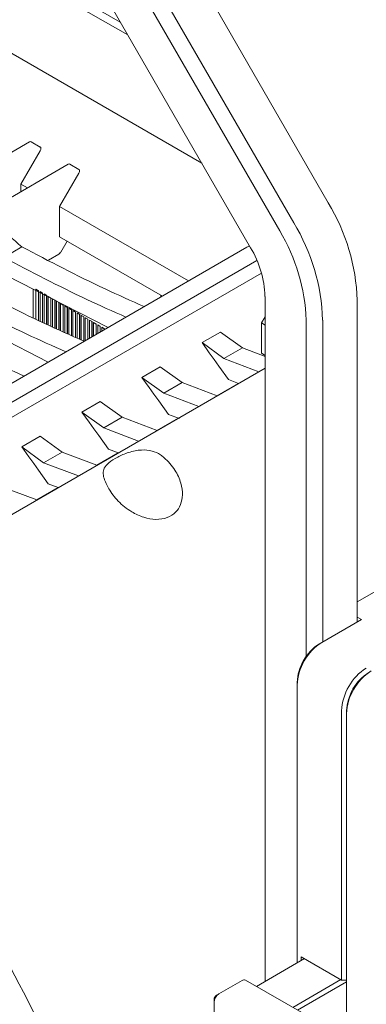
# Model space of a CAD drawing. Header units: millimetres. Extents: x 63 to 559, y 25 to 389.
# Tile 85 of 88: x 465.58 to 473.02, y 329.09 to 350.22. Entities that reach past the tile are written whole.
import ezdxf

# ---------------------------------------------------------------- set-up
doc = ezdxf.new("R2010")
doc.units = ezdxf.units.MM

msp = doc.modelspace()

# ---------------------------------------------------------------- linework, layer by layer
at = {"color": 7, "linetype": 'Continuous', "lineweight": 15}
for p, q in [((472.203, 346.295), (468.478, 352.747)), ((467.736, 352.318), (471.461, 345.866)), ((471.159, 345.692), (467.434, 352.144)), ((469.488, 347.142), (461.254, 351.896)), ((466.809, 351.783), (470.534, 345.331)), ((465.972, 351.009), (467.897, 349.898)), ((466.699, 350.773), (467.738, 350.173)), ((465.789, 347.601), (453.827, 340.696)), ((466.018, 347.492), (465.824, 347.604)), ((466.018, 347.41), (465.606, 346.695)), ((466.619, 347.121), (454.624, 340.196)), ((466.849, 347.012), (466.655, 347.125)), ((466.436, 346.216), (466.849, 346.931)), ((465.606, 346.536), (465.606, 346.695)), ((465.606, 346.695), (465.744, 346.616)), ((466.436, 346.216), (466.436, 345.564)), ((466.436, 346.216), (469.205, 344.617)), ((466.436, 345.564), (468.641, 344.291)), ((470.456, 345.339), (458.735, 338.573)), ((465.627, 345.347), (465.238, 345.123)), ((466.458, 345.233), (466.596, 345.472)), ((466.421, 345.193), (466.193, 345.062)), ((459.088, 338.369), (470.672, 345.055)), ((470.768, 344.785), (459.371, 338.205)), ((465.283, 344.741), (467.476, 343.619)), ((465.868, 343.828), (465.868, 344.441)), ((465.926, 344.438), (465.93, 344.44)), ((465.98, 344.407), (465.926, 344.438)), ((465.926, 344.438), (465.926, 343.799)), ((465.983, 344.409), (465.93, 344.44)), ((465.98, 344.407), (465.983, 344.409)), ((465.98, 343.772), (465.98, 344.407)), ((465.983, 343.77), (465.983, 344.409)), ((466.015, 344.387), (466.018, 344.389)), ((466.068, 344.356), (466.015, 344.387)), ((466.015, 344.387), (466.015, 343.754)), ((466.071, 344.358), (466.018, 344.389)), ((466.068, 344.356), (466.071, 344.358)), ((466.068, 343.727), (466.068, 344.356)), ((466.071, 343.726), (466.071, 344.358)), ((466.103, 344.336), (466.107, 344.338)), ((466.156, 344.305), (466.103, 344.336)), ((466.103, 344.336), (466.103, 343.709)), ((466.16, 344.307), (466.107, 344.338)), ((466.156, 344.305), (466.16, 344.307)), ((466.156, 343.685), (466.156, 344.305)), ((466.16, 343.683), (466.16, 344.307)), ((466.192, 344.285), (466.195, 344.287)), ((466.245, 344.254), (466.192, 344.285)), ((466.192, 344.285), (466.192, 343.669)), ((466.248, 344.256), (466.195, 344.287)), ((466.245, 344.254), (466.248, 344.256)), ((466.245, 343.645), (466.245, 344.254)), ((466.248, 343.643), (466.248, 344.256)), ((468.608, 344.272), (468.608, 344.31)), ((470.844, 344.286), (470.844, 329.582)), ((466.28, 344.234), (466.284, 344.236)), ((466.28, 344.234), (466.28, 343.629)), ((466.337, 344.205), (466.284, 344.236)), ((466.333, 343.605), (466.333, 344.203)), ((466.337, 343.603), (466.337, 344.205)), ((466.421, 344.152), (466.368, 344.183)), ((466.368, 344.183), (466.368, 343.589)), ((466.421, 344.152), (466.425, 344.154)), ((466.421, 343.565), (466.421, 344.152)), ((466.425, 343.564), (466.425, 344.154)), ((466.457, 344.132), (466.46, 344.134)), ((466.51, 344.101), (466.457, 344.132)), ((466.457, 344.132), (466.457, 343.549)), ((466.513, 344.103), (466.46, 344.134)), ((466.51, 344.101), (466.513, 344.103)), ((466.51, 343.525), (466.51, 344.101)), ((466.513, 343.524), (466.513, 344.103)), ((466.545, 344.081), (466.549, 344.083)), ((466.598, 344.05), (466.545, 344.081)), ((466.545, 344.081), (466.545, 343.509)), ((466.602, 344.052), (466.549, 344.083)), ((466.598, 344.05), (466.602, 344.052)), ((466.598, 343.486), (466.598, 344.05)), ((466.602, 343.484), (466.602, 344.052)), ((472.824, 337.299), (472.824, 344.204)), ((463.993, 343.996), (466.174, 342.88)), ((466.634, 344.03), (466.637, 344.032)), ((466.687, 343.999), (466.634, 344.03)), ((466.634, 344.03), (466.634, 343.47)), ((466.69, 344.001), (466.637, 344.032)), ((466.687, 343.999), (466.69, 344.001)), ((466.687, 343.446), (466.687, 343.999)), ((466.69, 343.444), (466.69, 344.001)), ((466.722, 343.979), (466.726, 343.981)), ((466.775, 343.948), (466.722, 343.979)), ((466.722, 343.979), (466.722, 343.43)), ((466.779, 343.95), (466.726, 343.981)), ((466.775, 343.948), (466.779, 343.95)), ((466.775, 343.406), (466.775, 343.948)), ((466.779, 343.404), (466.779, 343.95)), ((466.81, 343.928), (466.814, 343.93)), ((466.863, 343.897), (466.81, 343.928)), ((466.81, 343.928), (466.81, 343.39)), ((466.867, 343.899), (466.814, 343.93)), ((466.863, 343.897), (466.867, 343.899)), ((466.863, 343.366), (466.863, 343.897)), ((466.867, 343.364), (466.867, 343.899)), ((466.899, 343.877), (466.902, 343.879)), ((466.952, 343.846), (466.899, 343.877)), ((466.899, 343.877), (466.899, 343.35)), ((466.955, 343.848), (466.902, 343.879)), ((466.952, 343.846), (466.955, 343.848)), ((466.952, 343.326), (466.952, 343.846)), ((466.955, 343.325), (466.955, 343.848)), ((470.767, 343.715), (470.844, 343.849)), ((466.987, 343.826), (466.991, 343.828)), ((467.04, 343.795), (466.987, 343.826)), ((466.987, 343.826), (466.987, 343.337)), ((467.044, 343.797), (466.991, 343.828)), ((467.04, 343.795), (467.044, 343.797)), ((467.04, 343.367), (467.04, 343.795)), ((467.044, 343.369), (467.044, 343.797)), ((467.076, 343.775), (467.079, 343.777)), ((467.129, 343.744), (467.076, 343.775)), ((467.076, 343.775), (467.076, 343.388)), ((467.132, 343.746), (467.079, 343.777)), ((467.129, 343.744), (467.132, 343.746)), ((467.129, 343.418), (467.129, 343.744)), ((467.132, 343.42), (467.132, 343.746)), ((467.164, 343.724), (467.167, 343.726)), ((467.217, 343.693), (467.164, 343.724)), ((467.164, 343.724), (467.164, 343.439)), ((467.221, 343.695), (467.167, 343.726)), ((467.217, 343.693), (467.221, 343.695)), ((467.217, 343.469), (467.217, 343.693)), ((467.221, 343.471), (467.221, 343.695)), ((467.252, 343.673), (467.256, 343.675)), ((467.305, 343.642), (467.252, 343.673)), ((467.252, 343.673), (467.252, 343.49)), ((467.309, 343.644), (467.256, 343.675)), ((467.305, 343.642), (467.309, 343.644)), ((467.305, 343.52), (467.305, 343.642)), ((467.309, 343.522), (467.309, 343.644)), ((467.341, 343.622), (467.344, 343.624)), ((467.394, 343.591), (467.341, 343.622)), ((467.341, 343.622), (467.341, 343.541)), ((467.397, 343.593), (467.344, 343.624)), ((470.767, 343.715), (470.767, 343.064)), ((470.767, 343.715), (470.844, 343.671)), ((471.728, 336.559), (471.728, 343.776)), ((472.082, 343.776), (472.082, 336.87)), ((467.394, 343.591), (467.397, 343.593)), ((467.394, 343.571), (467.394, 343.591)), ((467.397, 343.573), (467.397, 343.593)), ((469.492, 343.293), (469.887, 343.521)), ((469.887, 343.521), (470.359, 343.181)), ((469.963, 342.952), (469.492, 343.293)), ((470.359, 343.181), (469.963, 342.952)), ((470.359, 343.181), (470.844, 342.997)), ((470.767, 343.064), (470.844, 343.019)), ((466.147, 342.861), (466.155, 342.856)), ((468.202, 342.548), (468.597, 342.776)), ((468.597, 342.776), (469.068, 342.436)), ((469.963, 342.952), (470.713, 342.667)), ((470.844, 342.743), (461.463, 337.327)), ((468.672, 342.207), (468.202, 342.548)), ((469.068, 342.436), (468.672, 342.207)), ((469.068, 342.436), (469.817, 342.153)), ((469.817, 342.153), (470.276, 342.418)), ((470.063, 342.499), (470.276, 342.418)), ((468.672, 342.207), (469.422, 341.922)), ((466.911, 341.803), (467.306, 342.031)), ((467.306, 342.031), (467.778, 341.691)), ((467.382, 341.462), (466.911, 341.803)), ((468.772, 341.754), (469.012, 341.663)), ((467.778, 341.691), (467.382, 341.462)), ((467.778, 341.691), (468.526, 341.408)), ((468.526, 341.408), (468.985, 341.673)), ((467.382, 341.462), (468.131, 341.177)), ((465.621, 341.058), (466.016, 341.286)), ((466.016, 341.286), (466.487, 340.946)), ((466.091, 340.717), (465.621, 341.058)), ((466.487, 340.946), (466.091, 340.717)), ((466.487, 340.946), (467.236, 340.663)), ((467.236, 340.663), (467.695, 340.928)), ((467.482, 341.009), (467.695, 340.928)), ((466.091, 340.717), (466.841, 340.432)), ((466.191, 340.264), (466.404, 340.183)), ((465.197, 340.201), (465.945, 339.918)), ((465.945, 339.918), (466.404, 340.183)), ((476.855, 340.054), (472.824, 337.727)), ((466.014, 339.955), (466.012, 339.956)), ((472.913, 337.35), (472.064, 336.86)), ((472.824, 337.401), (472.913, 337.35)), ((472.011, 336.829), (472.064, 336.86)), ((471.534, 336.002), (471.534, 335.941)), ((471.534, 335.941), (471.534, 329.98)), ((472.488, 329.613), (472.488, 335.39)), ((472.595, 335.39), (472.595, 335.329)), ((472.595, 335.329), (472.595, 326.347)), ((471.622, 330.113), (471.622, 330.031)), ((471.622, 330.113), (472.488, 329.613)), ((471.693, 330.072), (470.66, 329.476)), ((470.351, 329.604), (469.856, 329.318)), ((471.734, 328.856), (470.426, 329.611)), ((471.438, 329.027), (472.471, 329.623)), ((472.595, 329.572), (471.544, 328.966)), ((472.595, 329.613), (472.488, 329.613)), ((469.803, 329.287), (469.856, 329.318)), ((469.75, 329.196), (469.75, 329.134)), ((469.75, 329.134), (469.75, 327.95))]:
    msp.add_line(p, q, dxfattribs=at)
at = {"color": 7, "linetype": 'Continuous', "lineweight": 15, "flags": 128}
for points in [[(470.063, 342.499), (469.855, 342.788), (469.751, 342.932), (469.648, 343.076), (469.492, 343.293)], [(468.772, 341.754), (468.565, 342.043), (468.461, 342.187), (468.357, 342.331), (468.202, 342.548)], [(467.482, 341.009), (467.274, 341.298), (467.17, 341.442), (467.067, 341.586), (466.911, 341.803)], [(466.191, 340.264), (465.984, 340.553), (465.88, 340.697), (465.776, 340.841), (465.621, 341.058)]]:
    msp.add_lwpolyline(points, dxfattribs=at)
at = {"color": 7, "linetype": 'Continuous', "lineweight": 15}
for centre, radius, start, end in [((468.498, 344.056), 4.328, 1.9565, 31.1437), ((467.756, 343.628), 4.328, 1.9565, 31.1437), ((467.763, 343.64), 3.968, 1.9566, 31.1436), ((470.662, 344.984), 0.411, 111.2745, 120.2262), ((468.681, 344.212), 2.164, 1.9564, 31.1438), ((466.363, 345.285), 0.108, 301.9548, 331.1455), ((472.685, 335.889), 1.153, 122.6054, 177.3946), ((472.57, 335.955), 1.037, 122.6054, 177.3946), ((473.64, 335.338), 1.153, 122.6054, 177.3946), ((473.746, 335.276), 1.153, 122.6054, 177.3946), ((473.631, 335.343), 1.037, 122.6054, 177.3946), ((429.538, 310.549), 40.721, 26.6528, 35.6574), ((470.395, 329.543), 0.0754, 65.6943, 125.6166), ((469.98, 329.124), 0.231, 122.6054, 177.3946), ((469.865, 329.19), 0.115, 122.6058, 177.395)]:
    msp.add_arc(centre, radius, start, end, dxfattribs=at)
for centre, start_param, end_param in [((465.789, 347.543), 0.000041, 0.785358), ((465.983, 347.431), 4.71243, 6.283226), ((466.619, 347.063), 0.000041, 0.785358), ((466.814, 346.951), 4.71243, 6.283226)]:
    msp.add_ellipse(centre, major_axis=(0.0354, 0.0612), ratio=0.577335, start_param=start_param, end_param=end_param, dxfattribs=at)
for points, knots in [([(465.06, 345.836), (465.154, 345.755), (465.343, 345.591), (465.532, 345.429), (465.627, 345.347)], [0, 0, 0, 0, 0.499995, 1, 1, 1, 1]), ([(465.627, 345.347), (466.212, 345.04), (467.06, 344.594), (467.97, 344.192), (468.252, 344.067)], [0, 0, 0, 0, 0.689613, 1, 1, 1, 1]), ([(465.238, 345.123), (465.823, 344.815), (466.67, 344.369), (467.578, 343.966), (467.86, 343.841)], [0, 0, 0, 0, 0.6897421, 1, 1, 1, 1]), ([(464.337, 344.602), (464.921, 344.295), (465.766, 343.851), (466.673, 343.45), (466.952, 343.326)], [0, 0, 0, 0, 0.692114, 1, 1, 1, 1]), ([(463.948, 344.378), (464.532, 344.07), (465.379, 343.624), (466.288, 343.221), (466.57, 343.096)], [0, 0, 0, 0, 0.689742, 1, 1, 1, 1]), ([(463.046, 343.857), (463.631, 343.55), (464.479, 343.104), (465.389, 342.702), (465.671, 342.577)], [0, 0, 0, 0, 0.689613, 1, 1, 1, 1]), ([(467.479, 340.184), (467.45, 340.239), (467.393, 340.351), (467.362, 340.487), (467.385, 340.608), (467.484, 340.721), (467.668, 340.838), (467.915, 340.944), (468.175, 341), (468.414, 340.981), (468.562, 340.915), (468.627, 340.864), (468.64, 340.854)], [0, 0, 0, 0, 0.09384, 0.187457, 0.286561, 0.405676, 0.535796, 0.659136, 0.786322, 0.887939, 0.977851, 1, 1, 1, 1]), ([(467.479, 340.184), (467.483, 340.175), (467.539, 340.073), (467.687, 339.878), (467.953, 339.666), (468.238, 339.535), (468.507, 339.486), (468.749, 339.523), (468.931, 339.641), (469.042, 339.814), (469.084, 340.031), (469.048, 340.289), (468.917, 340.571), (468.756, 340.758), (468.652, 340.845), (468.64, 340.854)], [0, 0, 0, 0, 0.009069, 0.110519, 0.219377, 0.304809, 0.387597, 0.470723, 0.546536, 0.618925, 0.695427, 0.781397, 0.879307, 0.986887, 1, 1, 1, 1])]:
    msp.add_open_spline(points, degree=3, knots=knots, dxfattribs=at)

doc.saveas('drawing.dxf')
